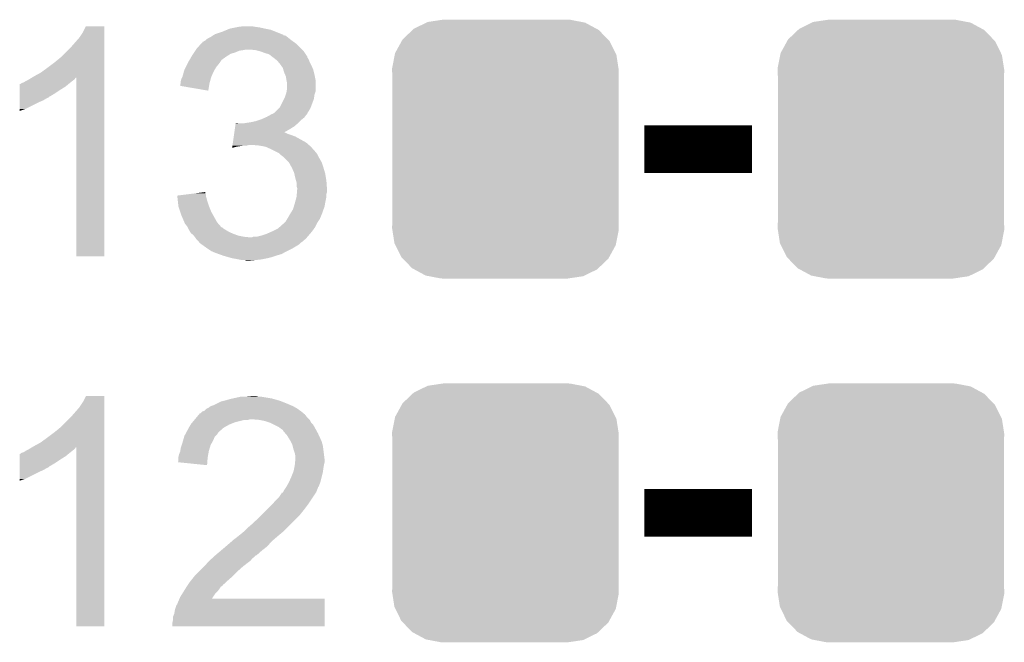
# Model space of a CAD drawing. Extents: x -1.3 to 24.2, y -3.9 to 53.4.
# Tile 32 of 44: x 11.3 to 15.5, y 19.6 to 22.3. Entities that reach past the tile are written whole.
import ezdxf

# ---------------------------------------------------------------- set-up
doc = ezdxf.new("R2010")
doc.units = 0
doc.layers.get('0').update_dxf_attribs({"linetype": 'CONTINUOUS'})
doc.layers.add('CURRENT_13_CLICK_V100_GTO', color=14, linetype='CONTINUOUS')
doc.layers.add('CURRENT_13_CLICK_V100_GTS', color=12, linetype='CONTINUOUS')

# ---------------------------------------------------------------- blocks, each defined once
blk = doc.blocks.new('CUSTOM_53')
for points in [[(-0.330752, 0.54146), (-0.266332, 0.551046), (0.324464, 0.54146), (0.274326, 0.551046)], [(-0.266332, 0.551046), (-0.26543, 0.55118), (0.274326, 0.551046), (0.26543, 0.55118)], [(-0.437866, 0.466866), (-0.39557, 0.507216), (0.436224, 0.466866), (0.397276, 0.507216)], [(-0.39557, 0.507216), (-0.39008, 0.512452), (0.397276, 0.507216), (0.3876, 0.512452)], [(-0.39008, 0.512452), (-0.336512, 0.538644), (0.3876, 0.512452), (0.339192, 0.538644)], [(-0.336512, 0.538644), (-0.330752, 0.54146), (0.339192, 0.538644), (0.324464, 0.54146)], [(-0.4418, 0.4597), (-0.437866, 0.466866), (0.44314, 0.4597), (0.436224, 0.466866)], [(-0.469636, 0.408968), (-0.4418, 0.4597), (0.468318, 0.408968), (0.44314, 0.4597)], [(-0.482418, 0.344176), (-0.4713, 0.400542), (0.481224, 0.344176), (0.472498, 0.400542)], [(-0.4713, 0.400542), (-0.469636, 0.408968), (0.472498, 0.400542), (0.468318, 0.408968)], [(-0.4826, 0.33528), (-0.482418, 0.344176), (0.4826, 0.33528), (0.481224, 0.344176)], [(-0.48133, 0.311898), (-0.4826, 0.33528), (0.48133, 0.311898), (0.4826, 0.33528)], [(-0.48133, 0.311896), (-0.48133, 0.311898), (0.48133, 0.311896), (0.48133, 0.311898)], [(-0.48133, -0.311896), (-0.48133, 0.311896), (0.48133, -0.311896), (0.48133, 0.311896)], [(-0.4826, -0.33528), (-0.481332, -0.311898), (0.4826, -0.33528), (0.48133, -0.311898)], [(-0.481332, -0.311898), (-0.48133, -0.311896), (0.48133, -0.311898), (0.48133, -0.311896)], [(-0.481222, -0.344176), (-0.4826, -0.33528), (0.482418, -0.344176), (0.4826, -0.33528)], [(-0.472498, -0.400542), (-0.481222, -0.344176), (0.471298, -0.400542), (0.482418, -0.344176)], [(-0.468316, -0.408968), (-0.472498, -0.400542), (0.469636, -0.408968), (0.471298, -0.400542)], [(-0.44314, -0.4597), (-0.468316, -0.408968), (0.441798, -0.4597), (0.469636, -0.408968)], [(-0.436222, -0.466866), (-0.44314, -0.4597), (0.437866, -0.466866), (0.441798, -0.4597)], [(-0.397276, -0.507216), (-0.436222, -0.466866), (0.395568, -0.507216), (0.437866, -0.466866)], [(-0.387598, -0.512452), (-0.397276, -0.507216), (0.39008, -0.512452), (0.395568, -0.507216)], [(-0.339192, -0.538644), (-0.387598, -0.512452), (0.33651, -0.538644), (0.39008, -0.512452)], [(-0.324462, -0.54146), (-0.339192, -0.538644), (0.330752, -0.54146), (0.33651, -0.538644)], [(-0.274326, -0.551046), (-0.324462, -0.54146), (0.26633, -0.551046), (0.330752, -0.54146)], [(-0.26543, -0.55118), (-0.274326, -0.551046), (0.26543, -0.55118), (0.26633, -0.551046)]]:
    blk.add_solid(points)

msp = doc.modelspace()

# ---------------------------------------------------------------- linework, layer by layer
at = {"layer": 'CURRENT_13_CLICK_V100_GTO', "const_width": 0.2032}
for points in [[(13.97, 21.717), (14.4272, 21.717)], [(13.97, 20.1676), (14.4272, 20.1676)]]:
    msp.add_lwpolyline(points, dxfattribs=at)
at = {"layer": 'CURRENT_13_CLICK_V100_GTO'}
for points in [[(11.56462, 22.19198), (11.57986, 22.214842), (11.671298, 22.19198), (11.671298, 22.214842)], [(11.57986, 22.214842), (11.592562, 22.240216), (11.671298, 22.214842), (11.6713, 22.240216)], [(11.592562, 22.240216), (11.592576, 22.24024), (11.6713, 22.240216), (11.592576, 22.24024)], [(12.143738, 22.20722), (12.174218, 22.21738), (12.424414, 22.20722), (12.39901, 22.21738)], [(12.174218, 22.21738), (12.192502, 22.224998), (12.39901, 22.21738), (12.379962, 22.224998)], [(12.192502, 22.224998), (12.204702, 22.23008), (12.379962, 22.224998), (12.35456, 22.23008)], [(12.204702, 22.23008), (12.2301, 22.23516), (12.35456, 22.23008), (12.331698, 22.23516)], [(12.2301, 22.23516), (12.2428, 22.2377), (12.331698, 22.23516), (12.31392, 22.2377)], [(12.2428, 22.2377), (12.263122, 22.24024), (12.31392, 22.2377), (12.298682, 22.24024)], [(11.52906, 22.15134), (11.56462, 22.19198), (11.671296, 22.15134), (11.671298, 22.19198)], [(12.083472, 22.166578), (12.090404, 22.1742), (12.486642, 22.166578), (12.475972, 22.1742)], [(12.090404, 22.1742), (12.092946, 22.174206), (12.475972, 22.1742), (12.475964, 22.174206)], [(12.092946, 22.174206), (12.095484, 22.176742), (12.475964, 22.174206), (12.472414, 22.176742)], [(12.095484, 22.176742), (12.100554, 22.17928), (12.472414, 22.176742), (12.46886, 22.17928)], [(12.100554, 22.17928), (12.100558, 22.179282), (12.46886, 22.17928), (12.468858, 22.179282)], [(12.100558, 22.179282), (12.10564, 22.18436), (12.468858, 22.179282), (12.46251, 22.18436)], [(12.10564, 22.18436), (12.113262, 22.18944), (12.46251, 22.18436), (12.45616, 22.18944)], [(12.113262, 22.18944), (12.123422, 22.194522), (12.45616, 22.18944), (12.449808, 22.194522)], [(12.123422, 22.194522), (12.131034, 22.199598), (12.449808, 22.194522), (12.443462, 22.199598)], [(12.131034, 22.199598), (12.131038, 22.1996), (12.443462, 22.199598), (12.443456, 22.1996)], [(12.131038, 22.1996), (12.135264, 22.202136), (12.443456, 22.1996), (12.43332, 22.202136)], [(12.135264, 22.202136), (12.139464, 22.204656), (12.43332, 22.202136), (12.4333, 22.204656)], [(12.139464, 22.204656), (12.139504, 22.20468), (12.4333, 22.204656), (12.430764, 22.20468)], [(12.139504, 22.20468), (12.143738, 22.20722), (12.430764, 22.20468), (12.424414, 22.20722)], [(11.485878, 22.108158), (11.52906, 22.15134), (11.671296, 22.108158), (11.671296, 22.15134)], [(12.053144, 22.128478), (12.058224, 22.136098), (12.22756, 22.128478), (12.245338, 22.136098)], [(12.058224, 22.136098), (12.059918, 22.13864), (12.245338, 22.136098), (12.26312, 22.13864)], [(12.059918, 22.13864), (12.061612, 22.14118), (12.26312, 22.13864), (12.275818, 22.14118)], [(12.061612, 22.14118), (12.065002, 22.146262), (12.51204, 22.14118), (12.506958, 22.146262)], [(12.065002, 22.146262), (12.083472, 22.166578), (12.506958, 22.146262), (12.486642, 22.166578)], [(12.313918, 22.13864), (12.288522, 22.14118), (12.51458, 22.13864), (12.51204, 22.14118)], [(12.334238, 22.13356), (12.313918, 22.13864), (12.51966, 22.13356), (12.51458, 22.13864)], [(12.35456, 22.12594), (12.334238, 22.13356), (12.52474, 22.12594), (12.51966, 22.13356)], [(11.45794, 22.0853), (11.485878, 22.108158), (11.671296, 22.0853), (11.671296, 22.108158)], [(12.0269, 22.085298), (12.028382, 22.08784), (12.162152, 22.085298), (12.16406, 22.08784)], [(12.028382, 22.08784), (12.032826, 22.09546), (12.16406, 22.08784), (12.16914, 22.09546)], [(12.032826, 22.09546), (12.034306, 22.097998), (12.16914, 22.09546), (12.171678, 22.097998)], [(12.034306, 22.097998), (12.041714, 22.1107), (12.171678, 22.097998), (12.189462, 22.1107)], [(12.041714, 22.1107), (12.044678, 22.11578), (12.189462, 22.1107), (12.197588, 22.11578)], [(12.044678, 22.11578), (12.049756, 22.123398), (12.197588, 22.11578), (12.209778, 22.123398)], [(12.049756, 22.123398), (12.053144, 22.128478), (12.209778, 22.123398), (12.22756, 22.128478)], [(12.37234, 22.120862), (12.35456, 22.12594), (12.528126, 22.120862), (12.52474, 22.12594)], [(12.38504, 22.1107), (12.37234, 22.120862), (12.5349, 22.1107), (12.528126, 22.120862)], [(12.385044, 22.110698), (12.38504, 22.1107), (12.5349, 22.110698), (12.5349, 22.1107)], [(12.388434, 22.108154), (12.385044, 22.110698), (12.534904, 22.108154), (12.5349, 22.110698)], [(12.395198, 22.10308), (12.388434, 22.108154), (12.538288, 22.10308), (12.534904, 22.108154)], [(12.397738, 22.100542), (12.395198, 22.10308), (12.53998, 22.100542), (12.538288, 22.10308)], [(12.400274, 22.098006), (12.397738, 22.100542), (12.540996, 22.098006), (12.53998, 22.100542)], [(12.402814, 22.098), (12.400274, 22.098006), (12.540998, 22.098), (12.540996, 22.098006)], [(12.411526, 22.08784), (12.402814, 22.098), (12.54506, 22.08784), (12.540998, 22.098)], [(12.41806, 22.08022), (12.411526, 22.08784), (12.54887, 22.08022), (12.54506, 22.08784)], [(11.399522, 22.04212), (11.42746, 22.06244), (11.671294, 22.04212), (11.671294, 22.06244)], [(11.42746, 22.06244), (11.45794, 22.0853), (11.671294, 22.06244), (11.671296, 22.0853)], [(12.004042, 22.026882), (12.00958, 22.047198), (12.127088, 22.026882), (12.13612, 22.047198)], [(12.00958, 22.047198), (12.01166, 22.05482), (12.13612, 22.047198), (12.140474, 22.05482)], [(12.01166, 22.05482), (12.016738, 22.064978), (12.140474, 22.05482), (12.146278, 22.064978)], [(12.016738, 22.064978), (12.02309, 22.07768), (12.146278, 22.064978), (12.15644, 22.07768)], [(12.02309, 22.07768), (12.0269, 22.085298), (12.15644, 22.07768), (12.162152, 22.085298)], [(12.423504, 22.0726), (12.41806, 22.08022), (12.55268, 22.0726), (12.54887, 22.08022)], [(12.430758, 22.062444), (12.423504, 22.0726), (12.557034, 22.062444), (12.55268, 22.0726)], [(12.432938, 22.054818), (12.430758, 22.062444), (12.5603, 22.054818), (12.557034, 22.062444)], [(12.435838, 22.04466), (12.432938, 22.054818), (12.56284, 22.04466), (12.5603, 22.054818)], [(12.440194, 22.0345), (12.435838, 22.04466), (12.56538, 22.0345), (12.56284, 22.04466)], [(11.328404, 22.001482), (11.336022, 22.00656), (11.527792, 22.001482), (11.53414, 22.00656)], [(11.336022, 22.00656), (11.346178, 22.01164), (11.53414, 22.00656), (11.540912, 22.01164)], [(11.346178, 22.01164), (11.350408, 22.014178), (11.540912, 22.01164), (11.544298, 22.014178)], [(11.350408, 22.014178), (11.363098, 22.021792), (11.544298, 22.014178), (11.549378, 22.021792)], [(11.363098, 22.021792), (11.363112, 22.0218), (11.549378, 22.021792), (11.551896, 22.0218)], [(11.363112, 22.0218), (11.37158, 22.02688), (11.671294, 22.0218), (11.671294, 22.02688)], [(11.37158, 22.02688), (11.399522, 22.04212), (11.671294, 22.02688), (11.671294, 22.04212)], [(11.55192, 21.259824), (11.551896, 22.0218), (11.671276, 21.259824), (11.671294, 22.0218)], [(11.99642, 22.006562), (11.99896, 22.016722), (12.12111, 22.006562), (12.12388, 22.016722)], [(11.99642, 21.998944), (11.99642, 22.006562), (12.119032, 21.998944), (12.12111, 22.006562)], [(11.99896, 22.016722), (12.00277, 22.02434), (12.12388, 22.016722), (12.125958, 22.02434)], [(12.00277, 22.02434), (12.004042, 22.026882), (12.125958, 22.02434), (12.127088, 22.026882)], [(12.443458, 22.026882), (12.440194, 22.0345), (12.566904, 22.026882), (12.56538, 22.0345)], [(12.446, 22.01164), (12.443458, 22.026882), (12.569952, 22.01164), (12.566904, 22.026882)], [(12.44651, 22.009098), (12.446, 22.01164), (12.57046, 22.009098), (12.569952, 22.01164)], [(12.44854, 21.998942), (12.44651, 22.009098), (12.570458, 21.998942), (12.57046, 22.009098)], [(11.310634, 21.95576), (11.310638, 21.971), (11.463022, 21.95576), (11.48588, 21.971)], [(11.310638, 21.971), (11.31064, 21.9837), (11.48588, 21.971), (11.506198, 21.9837)], [(11.31064, 21.9837), (11.310644, 21.99386), (11.506198, 21.9837), (11.51839, 21.99386)], [(11.310644, 21.99386), (11.313166, 21.993866), (11.51839, 21.99386), (11.518398, 21.993866)], [(11.313166, 21.993866), (11.3157, 21.9964), (11.518398, 21.993866), (11.52144, 21.9964)], [(11.3157, 21.9964), (11.315704, 21.996402), (11.52144, 21.9964), (11.521442, 21.996402)], [(11.315704, 21.996402), (11.320782, 21.99894), (11.521442, 21.996402), (11.524614, 21.99894)], [(11.320782, 21.99894), (11.328404, 22.001482), (11.524614, 21.99894), (11.527792, 22.001482)], [(11.99388, 21.98626), (11.993882, 21.993864), (12.11664, 21.98626), (12.117914, 21.993864)], [(12.113236, 21.965924), (11.99388, 21.98626), (12.113236, 21.965924), (12.11664, 21.98626)], [(11.993882, 21.993864), (11.995148, 21.9964), (12.117914, 21.993864), (12.11834, 21.9964)], [(11.995148, 21.9964), (11.99642, 21.998944), (12.11834, 21.9964), (12.119032, 21.998944)], [(12.446, 21.9583), (12.446846, 21.963378), (12.568764, 21.9583), (12.570458, 21.963378)], [(12.446846, 21.963378), (12.44854, 21.973542), (12.570458, 21.963378), (12.570458, 21.973542)], [(12.44854, 21.973542), (12.44854, 21.998942), (12.570458, 21.973542), (12.570458, 21.998942)], [(11.310626, 21.91766), (11.310628, 21.92528), (11.39444, 21.91766), (11.412218, 21.92528)], [(11.310628, 21.92528), (11.31063, 21.9329), (11.412218, 21.92528), (11.424922, 21.9329)], [(11.31063, 21.9329), (11.310632, 21.937974), (11.424922, 21.9329), (11.435064, 21.937974)], [(11.310632, 21.94052), (11.310634, 21.95576), (11.437618, 21.94052), (11.463022, 21.95576)], [(11.310632, 21.940496), (11.310632, 21.94052), (11.43508, 21.940496), (11.437618, 21.94052)], [(11.310632, 21.937974), (11.310632, 21.940496), (11.435064, 21.937974), (11.43508, 21.940496)], [(12.418062, 21.894804), (12.435836, 21.930356), (12.549504, 21.894804), (12.562838, 21.930356)], [(12.435836, 21.930356), (12.43838, 21.935442), (12.562838, 21.930356), (12.563564, 21.935442)], [(12.43838, 21.935442), (12.442612, 21.948138), (12.563564, 21.935442), (12.56538, 21.948138)], [(12.442612, 21.948138), (12.446, 21.9583), (12.56538, 21.948138), (12.568764, 21.9583)], [(11.31062, 21.88718), (11.310626, 21.91766), (11.333478, 21.88718), (11.39444, 21.91766)], [(11.31062, 21.879592), (11.31062, 21.88718), (11.31062, 21.879592), (11.333478, 21.88718)], [(12.395202, 21.871942), (12.412976, 21.889718), (12.536488, 21.871942), (12.547598, 21.889718)], [(12.412976, 21.889718), (12.418062, 21.894804), (12.547598, 21.889718), (12.549504, 21.894804)], [(12.293598, 21.8313), (12.31646, 21.836382), (12.49934, 21.8313), (12.504422, 21.836382)], [(12.31646, 21.836382), (12.331696, 21.84146), (12.504422, 21.836382), (12.5095, 21.84146)], [(12.331696, 21.84146), (12.339318, 21.844), (12.5095, 21.84146), (12.512674, 21.844)], [(12.339318, 21.844), (12.356458, 21.851618), (12.512674, 21.844), (12.522198, 21.851618)], [(12.356458, 21.851618), (12.36218, 21.85416), (12.522198, 21.851618), (12.524104, 21.85416)], [(12.36218, 21.85416), (12.375894, 21.861778), (12.524104, 21.85416), (12.52982, 21.861778)], [(12.375894, 21.861778), (12.385034, 21.866854), (12.52982, 21.861778), (12.534894, 21.866854)], [(12.385034, 21.866854), (12.385046, 21.86686), (12.534894, 21.866854), (12.534894, 21.86686)], [(12.385046, 21.86686), (12.387586, 21.866864), (12.534894, 21.86686), (12.534894, 21.866864)], [(12.387586, 21.866864), (12.391386, 21.869398), (12.534894, 21.866864), (12.5349, 21.869398)], [(12.391386, 21.869398), (12.395202, 21.871942), (12.5349, 21.869398), (12.536488, 21.871942)], [(12.224306, 21.78812), (12.226124, 21.800822), (12.435934, 21.78812), (12.4587, 21.800822)], [(12.226124, 21.800822), (12.22794, 21.81352), (12.4587, 21.800822), (12.479018, 21.81352)], [(12.22794, 21.81352), (12.229758, 21.82622), (12.479018, 21.81352), (12.493836, 21.82622)], [(12.229758, 21.82622), (12.23012, 21.828758), (12.242804, 21.82622), (12.237724, 21.828758)], [(12.23012, 21.828758), (12.230122, 21.82876), (12.237724, 21.828758), (12.230122, 21.82876)], [(12.260582, 21.82622), (12.27582, 21.82876), (12.493836, 21.82622), (12.4968, 21.82876)], [(12.27582, 21.82876), (12.293598, 21.8313), (12.4968, 21.82876), (12.49934, 21.8313)], [(12.218128, 21.74494), (12.221762, 21.77034), (12.529818, 21.74494), (12.484102, 21.77034)], [(12.221762, 21.77034), (12.222852, 21.77796), (12.484102, 21.77034), (12.46378, 21.77796)], [(12.222852, 21.77796), (12.22358, 21.78304), (12.46378, 21.77796), (12.448542, 21.78304)], [(12.22358, 21.78304), (12.224306, 21.788118), (12.448542, 21.78304), (12.438384, 21.788118)], [(12.224306, 21.788118), (12.224306, 21.78812), (12.438384, 21.788118), (12.435934, 21.78812)], [(12.214864, 21.722114), (12.215584, 21.72716), (12.214864, 21.722114), (12.232638, 21.72716)], [(12.215584, 21.72716), (12.215948, 21.7297), (12.232638, 21.72716), (12.25042, 21.7297)], [(12.215948, 21.7297), (12.216312, 21.73224), (12.25042, 21.7297), (12.265658, 21.73224)], [(12.216312, 21.73224), (12.216676, 21.73478), (12.278358, 21.73224), (12.288518, 21.73478)], [(12.216676, 21.73478), (12.218128, 21.74494), (12.541432, 21.73478), (12.529818, 21.74494)], [(12.329162, 21.73224), (12.301222, 21.73478), (12.544334, 21.73224), (12.541432, 21.73478)], [(12.357098, 21.72716), (12.329162, 21.73224), (12.55014, 21.72716), (12.544334, 21.73224)], [(12.37996, 21.717), (12.357098, 21.72716), (12.559172, 21.717), (12.55014, 21.72716)], [(12.40536, 21.7043), (12.37996, 21.717), (12.57046, 21.7043), (12.559172, 21.717)], [(12.41044, 21.70176), (12.40536, 21.7043), (12.573, 21.70176), (12.57046, 21.7043)], [(12.415516, 21.699222), (12.41044, 21.70176), (12.574692, 21.699222), (12.573, 21.70176)], [(12.420602, 21.694138), (12.415516, 21.699222), (12.57808, 21.694138), (12.574692, 21.699222)], [(12.425678, 21.689062), (12.420602, 21.694138), (12.58062, 21.689062), (12.57808, 21.694138)], [(12.4333, 21.68398), (12.425678, 21.689062), (12.583162, 21.68398), (12.58062, 21.689062)], [(12.438378, 21.678902), (12.4333, 21.68398), (12.5857, 21.678902), (12.583162, 21.68398)], [(12.456158, 21.661118), (12.438378, 21.678902), (12.59586, 21.661118), (12.5857, 21.678902)], [(12.46886, 21.63826), (12.456158, 21.661118), (12.60348, 21.63826), (12.59586, 21.661118)], [(12.479018, 21.615402), (12.46886, 21.63826), (12.610338, 21.615402), (12.60348, 21.63826)], [(12.479584, 21.61286), (12.479018, 21.615402), (12.6111, 21.61286), (12.610338, 21.615402)], [(12.4841, 21.592538), (12.479584, 21.61286), (12.614488, 21.592538), (12.6111, 21.61286)], [(12.487004, 21.582382), (12.4841, 21.592538), (12.61618, 21.582382), (12.614488, 21.592538)], [(12.48918, 21.574764), (12.487004, 21.582382), (12.616726, 21.574764), (12.61618, 21.582382)], [(12.48918, 21.559524), (12.48918, 21.574764), (12.617814, 21.559524), (12.616726, 21.574764)], [(12.491718, 21.551902), (12.48918, 21.559524), (12.618358, 21.551902), (12.617814, 21.559524)], [(12.490872, 21.534118), (12.49172, 21.544278), (12.618718, 21.534118), (12.618718, 21.544278)], [(12.49172, 21.546822), (12.491718, 21.551902), (12.61872, 21.546822), (12.618358, 21.551902)], [(12.49172, 21.544278), (12.49172, 21.546822), (12.618718, 21.544278), (12.61872, 21.546822)], [(11.9812, 21.518878), (12.021032, 21.523956), (12.103102, 21.518878), (12.1031, 21.523956)], [(11.981482, 21.516338), (11.9812, 21.518878), (12.103102, 21.516338), (12.103102, 21.518878)], [(11.982326, 21.50872), (11.981482, 21.516338), (12.105638, 21.50872), (12.103102, 21.516338)], [(11.98345, 21.498562), (11.982326, 21.50872), (12.10818, 21.498562), (12.105638, 21.50872)], [(12.021032, 21.523956), (12.060882, 21.529036), (12.1031, 21.523956), (12.100562, 21.529036)], [(12.060882, 21.529036), (12.10056, 21.534094), (12.100562, 21.529036), (12.10056, 21.534094)], [(12.482252, 21.4884), (12.489178, 21.513798), (12.6111, 21.4884), (12.61618, 21.513798)], [(12.489178, 21.513798), (12.48918, 21.513802), (12.61618, 21.513798), (12.61618, 21.513802)], [(12.48918, 21.513802), (12.490236, 21.526496), (12.61618, 21.513802), (12.61618, 21.526496)], [(12.490236, 21.526496), (12.490872, 21.534118), (12.61618, 21.526496), (12.618718, 21.534118)], [(11.98598, 21.4757), (11.98345, 21.498562), (12.1158, 21.4757), (12.10818, 21.498562)], [(11.98626, 21.473162), (11.98598, 21.4757), (12.116816, 21.473162), (12.1158, 21.4757)], [(11.993882, 21.450298), (11.98626, 21.473162), (12.12596, 21.450298), (12.116816, 21.473162)], [(12.46124, 21.44014), (12.473942, 21.460458), (12.596766, 21.44014), (12.604022, 21.460458)], [(12.473942, 21.460458), (12.47775, 21.47316), (12.604022, 21.460458), (12.608558, 21.47316)], [(12.47775, 21.47316), (12.48156, 21.48586), (12.608558, 21.47316), (12.610676, 21.48586)], [(12.48156, 21.48586), (12.482252, 21.4884), (12.610676, 21.48586), (12.6111, 21.4884)], [(11.99896, 21.43506), (11.993882, 21.450298), (12.134428, 21.43506), (12.12596, 21.450298)], [(12.012024, 21.404582), (11.99896, 21.43506), (12.15136, 21.404582), (12.134428, 21.43506)], [(12.443462, 21.409662), (12.449554, 21.419818), (12.581468, 21.409662), (12.588238, 21.419818)], [(12.449554, 21.419818), (12.45108, 21.42236), (12.588238, 21.419818), (12.589326, 21.42236)], [(12.45108, 21.42236), (12.459788, 21.437602), (12.589326, 21.42236), (12.59586, 21.437602)], [(12.459788, 21.437602), (12.46124, 21.44014), (12.59586, 21.437602), (12.596766, 21.44014)], [(12.0142, 21.399502), (12.012024, 21.404582), (12.155808, 21.399502), (12.15136, 21.404582)], [(12.02436, 21.386798), (12.0142, 21.399502), (12.166926, 21.386798), (12.155808, 21.399502)], [(12.02563, 21.38426), (12.02436, 21.386798), (12.169146, 21.38426), (12.166926, 21.386798)], [(12.025634, 21.384254), (12.02563, 21.38426), (12.171686, 21.384254), (12.169146, 21.38426)], [(12.028172, 21.379178), (12.025634, 21.384254), (12.176762, 21.379178), (12.171686, 21.384254)], [(12.03198, 21.37156), (12.028172, 21.379178), (12.189462, 21.37156), (12.176762, 21.379178)], [(12.38504, 21.36648), (12.410438, 21.379182), (12.55522, 21.36648), (12.56429, 21.379182)], [(12.410438, 21.379182), (12.416154, 21.384262), (12.56429, 21.379182), (12.567918, 21.384262)], [(12.416154, 21.384262), (12.4333, 21.3995), (12.567918, 21.384262), (12.57554, 21.3995)], [(12.4333, 21.3995), (12.438378, 21.404578), (12.57554, 21.3995), (12.57808, 21.404578)], [(12.438378, 21.404578), (12.443462, 21.409662), (12.57808, 21.404578), (12.581468, 21.409662)], [(12.036554, 21.36394), (12.03198, 21.37156), (12.202162, 21.36394), (12.189462, 21.37156)], [(12.039598, 21.358864), (12.036554, 21.36394), (12.214006, 21.358864), (12.202162, 21.36394)], [(12.04299, 21.35632), (12.039598, 21.358864), (12.21994, 21.35632), (12.214006, 21.358864)], [(12.049758, 21.351242), (12.04299, 21.35632), (12.233484, 21.351242), (12.21994, 21.35632)], [(12.051666, 21.3487), (12.049758, 21.351242), (12.240262, 21.3487), (12.233484, 21.351242)], [(12.055476, 21.34362), (12.051666, 21.3487), (12.265658, 21.34362), (12.240262, 21.3487)], [(12.05738, 21.34108), (12.055476, 21.34362), (12.291058, 21.34108), (12.265658, 21.34362)], [(12.06246, 21.33346), (12.05738, 21.34108), (12.52691, 21.33346), (12.533444, 21.34108)], [(12.065, 21.33092), (12.06246, 21.33346), (12.524734, 21.33092), (12.52691, 21.33346)], [(12.291058, 21.34108), (12.298684, 21.341082), (12.533444, 21.34108), (12.533446, 21.341082)], [(12.298684, 21.341082), (12.303764, 21.34362), (12.533446, 21.341082), (12.53562, 21.34362)], [(12.319002, 21.34362), (12.339318, 21.3487), (12.53562, 21.34362), (12.539976, 21.3487)], [(12.339318, 21.3487), (12.362178, 21.35632), (12.539976, 21.3487), (12.546508, 21.35632)], [(12.362178, 21.35632), (12.38504, 21.36648), (12.546508, 21.35632), (12.55522, 21.36648)], [(12.065006, 21.330914), (12.065, 21.33092), (12.522194, 21.330914), (12.524734, 21.33092)], [(12.07262, 21.3233), (12.065006, 21.330914), (12.51458, 21.3233), (12.522194, 21.330914)], [(12.075154, 21.320766), (12.07262, 21.3233), (12.510778, 21.320766), (12.51458, 21.3233)], [(12.07516, 21.31823), (12.075154, 21.320766), (12.506974, 21.31823), (12.510778, 21.320766)], [(12.075178, 21.318218), (12.07516, 21.31823), (12.506958, 21.318218), (12.506974, 21.31823)], [(12.085842, 21.310598), (12.075178, 21.318218), (12.499338, 21.310598), (12.506958, 21.318218)], [(12.107166, 21.29536), (12.085842, 21.310598), (12.47394, 21.29536), (12.499338, 21.310598)], [(12.11072, 21.29282), (12.107166, 21.29536), (12.46886, 21.29282), (12.47394, 21.29536)], [(12.125958, 21.282662), (12.11072, 21.29282), (12.448544, 21.282662), (12.46886, 21.29282)], [(11.671276, 21.2598), (11.55192, 21.259824), (11.671276, 21.2598), (11.671276, 21.259824)], [(12.13189, 21.28012), (12.125958, 21.282662), (12.443462, 21.28012), (12.448544, 21.282662)], [(12.143742, 21.27504), (12.13189, 21.28012), (12.43457, 21.27504), (12.443462, 21.28012)], [(12.157972, 21.269958), (12.143742, 21.27504), (12.425678, 21.269958), (12.43457, 21.27504)], [(12.17219, 21.26488), (12.157972, 21.269958), (12.4079, 21.26488), (12.425678, 21.269958)], [(12.1793, 21.26234), (12.17219, 21.26488), (12.400276, 21.26234), (12.4079, 21.26488)], [(12.197074, 21.257262), (12.1793, 21.26234), (12.38504, 21.257262), (12.400276, 21.26234)], [(12.214858, 21.25218), (12.197074, 21.257262), (12.36472, 21.25218), (12.38504, 21.257262)], [(12.2301, 21.24964), (12.214858, 21.25218), (12.35202, 21.24964), (12.36472, 21.25218)], [(12.2428, 21.2471), (12.2301, 21.24964), (12.33932, 21.2471), (12.35202, 21.24964)], [(12.255498, 21.24456), (12.2428, 21.2471), (12.31646, 21.24456), (12.33932, 21.2471)], [(12.275818, 21.242022), (12.268196, 21.24456), (12.288542, 21.242022), (12.31646, 21.24456)], [(12.288522, 21.24202), (12.275818, 21.242022), (12.288522, 21.24202), (12.288542, 21.242022)], [(11.57986, 20.640042), (11.592562, 20.665416), (11.671298, 20.640042), (11.6713, 20.665416)], [(11.592562, 20.665416), (11.592576, 20.66544), (11.6713, 20.665416), (11.592576, 20.66544)], [(12.218668, 20.65528), (12.252962, 20.6629), (12.382502, 20.65528), (12.336782, 20.6629)], [(12.27582, 20.6629), (12.301218, 20.66544), (12.326622, 20.6629), (12.316462, 20.66544)], [(11.56462, 20.61718), (11.57986, 20.640042), (11.671298, 20.61718), (11.671298, 20.640042)], [(12.113258, 20.614642), (12.12342, 20.62226), (12.487274, 20.614642), (12.473942, 20.62226)], [(12.12342, 20.62226), (12.13866, 20.62734), (12.473942, 20.62226), (12.462088, 20.62734)], [(12.13866, 20.62734), (12.143738, 20.62988), (12.462088, 20.62734), (12.45616, 20.62988)], [(12.143738, 20.62988), (12.169142, 20.642582), (12.45616, 20.62988), (12.424408, 20.642582)], [(12.169142, 20.642582), (12.179296, 20.64512), (12.424408, 20.642582), (12.418062, 20.64512)], [(12.179296, 20.64512), (12.18946, 20.64766), (12.418062, 20.64512), (12.409172, 20.64766)], [(12.18946, 20.64766), (12.207238, 20.65274), (12.409172, 20.64766), (12.391392, 20.65274)], [(12.207238, 20.65274), (12.218668, 20.65528), (12.391392, 20.65274), (12.382502, 20.65528)], [(11.52906, 20.57654), (11.56462, 20.61718), (11.671296, 20.57654), (11.671298, 20.61718)], [(12.065002, 20.576538), (12.071348, 20.584152), (12.532362, 20.576538), (12.527282, 20.584152)], [(12.071348, 20.584152), (12.071354, 20.58416), (12.527282, 20.584152), (12.524764, 20.58416)], [(12.071354, 20.58416), (12.073466, 20.586694), (12.524764, 20.58416), (12.52474, 20.586694)], [(12.073466, 20.586694), (12.077706, 20.59178), (12.52474, 20.586694), (12.51864, 20.59178)], [(12.077706, 20.59178), (12.080246, 20.591786), (12.51864, 20.59178), (12.518634, 20.591786)], [(12.080246, 20.591786), (12.087864, 20.5994), (12.518634, 20.591786), (12.5095, 20.5994)], [(12.087864, 20.5994), (12.09548, 20.601944), (12.5095, 20.5994), (12.50594, 20.601944)], [(12.09548, 20.601944), (12.103104, 20.609562), (12.50594, 20.601944), (12.495276, 20.609562)], [(12.103104, 20.609562), (12.108176, 20.6121), (12.495276, 20.609562), (12.491722, 20.6121)], [(12.108176, 20.6121), (12.113258, 20.614642), (12.491722, 20.6121), (12.487274, 20.614642)], [(11.485878, 20.533358), (11.52906, 20.57654), (11.671296, 20.533358), (11.671296, 20.57654)], [(12.03089, 20.53082), (12.03815, 20.54352), (12.179302, 20.53082), (12.202158, 20.54352)], [(12.03815, 20.54352), (12.0396, 20.546056), (12.202158, 20.54352), (12.208498, 20.546056)], [(12.0396, 20.546056), (12.045952, 20.553678), (12.208498, 20.546056), (12.227558, 20.553678)], [(12.045952, 20.553678), (12.05442, 20.56384), (12.227558, 20.553678), (12.268198, 20.56384)], [(12.05442, 20.56384), (12.056536, 20.566378), (12.283436, 20.56384), (12.291058, 20.566378)], [(12.056536, 20.56638), (12.065002, 20.576538), (12.54252, 20.56638), (12.532362, 20.576538)], [(12.056536, 20.566378), (12.056536, 20.56638), (12.291058, 20.566378), (12.298682, 20.56638)], [(12.32916, 20.56384), (12.298682, 20.56638), (12.54506, 20.56384), (12.54252, 20.56638)], [(12.32918, 20.563836), (12.32916, 20.56384), (12.545062, 20.563836), (12.54506, 20.56384)], [(12.354558, 20.55876), (12.32918, 20.563836), (12.547602, 20.55876), (12.545062, 20.563836)], [(12.369792, 20.553682), (12.354558, 20.55876), (12.550142, 20.553682), (12.547602, 20.55876)], [(12.377418, 20.55114), (12.369792, 20.553682), (12.552684, 20.55114), (12.550142, 20.553682)], [(12.387582, 20.546058), (12.377418, 20.55114), (12.557762, 20.546058), (12.552684, 20.55114)], [(12.412978, 20.53336), (12.387582, 20.546058), (12.56538, 20.53336), (12.557762, 20.546058)], [(11.42746, 20.48764), (11.45794, 20.5105), (11.671294, 20.48764), (11.671296, 20.5105)], [(11.45794, 20.5105), (11.485878, 20.533358), (11.671296, 20.5105), (11.671296, 20.533358)], [(12.010932, 20.492716), (12.01166, 20.495262), (12.141198, 20.492716), (12.143742, 20.495262)], [(12.01166, 20.495262), (12.01576, 20.502878), (12.143742, 20.495262), (12.151358, 20.502878)], [(12.01576, 20.502878), (12.019864, 20.5105), (12.151358, 20.502878), (12.15644, 20.5105)], [(12.019864, 20.5105), (12.021234, 20.513042), (12.15644, 20.5105), (12.15898, 20.513042)], [(12.021234, 20.513042), (12.02944, 20.52828), (12.15898, 20.513042), (12.176398, 20.52828)], [(12.02944, 20.52828), (12.03089, 20.53082), (12.176398, 20.52828), (12.179302, 20.53082)], [(12.42314, 20.52574), (12.412978, 20.53336), (12.569538, 20.52574), (12.56538, 20.53336)], [(12.430756, 20.520658), (12.42314, 20.52574), (12.57231, 20.520658), (12.569538, 20.52574)], [(12.433298, 20.515584), (12.430756, 20.520658), (12.575078, 20.515584), (12.57231, 20.520658)], [(12.44201, 20.505422), (12.433298, 20.515584), (12.58062, 20.505422), (12.575078, 20.515584)], [(12.44854, 20.497802), (12.44201, 20.505422), (12.584138, 20.497802), (12.58062, 20.505422)], [(12.46124, 20.477478), (12.44854, 20.497802), (12.59352, 20.477478), (12.584138, 20.497802)], [(11.363112, 20.447), (11.37158, 20.45208), (11.671294, 20.447), (11.671294, 20.45208)], [(11.37158, 20.45208), (11.399522, 20.46732), (11.671294, 20.45208), (11.671294, 20.46732)], [(11.399522, 20.46732), (11.42746, 20.48764), (11.671294, 20.46732), (11.671294, 20.48764)], [(11.996422, 20.444462), (12.000652, 20.457158), (12.119608, 20.444462), (12.123418, 20.457158)], [(12.000652, 20.457158), (12.0015, 20.4597), (12.123418, 20.457158), (12.12487, 20.4597)], [(12.0015, 20.4597), (12.005852, 20.474938), (12.12487, 20.4597), (12.13358, 20.474938)], [(12.005852, 20.474938), (12.010932, 20.492716), (12.13358, 20.474938), (12.141198, 20.492716)], [(12.46378, 20.4724), (12.46124, 20.477478), (12.595862, 20.4724), (12.59352, 20.477478)], [(12.4714, 20.457162), (12.46378, 20.4724), (12.600214, 20.457162), (12.595862, 20.4724)], [(12.472038, 20.454618), (12.4714, 20.457162), (12.60094, 20.454618), (12.600214, 20.457162)], [(12.476482, 20.43684), (12.472038, 20.454618), (12.603164, 20.43684), (12.60094, 20.454618)], [(11.31064, 20.4089), (11.310644, 20.41906), (11.506198, 20.4089), (11.51839, 20.41906)], [(11.310644, 20.41906), (11.313166, 20.419066), (11.51839, 20.41906), (11.518398, 20.419066)], [(11.313166, 20.419066), (11.3157, 20.4216), (11.518398, 20.419066), (11.52144, 20.4216)], [(11.3157, 20.4216), (11.315704, 20.421602), (11.52144, 20.4216), (11.521442, 20.421602)], [(11.315704, 20.421602), (11.320782, 20.42414), (11.521442, 20.421602), (11.524614, 20.42414)], [(11.320782, 20.42414), (11.328404, 20.426682), (11.524614, 20.42414), (11.527792, 20.426682)], [(11.328404, 20.426682), (11.336022, 20.43176), (11.527792, 20.426682), (11.53414, 20.43176)], [(11.336022, 20.43176), (11.346178, 20.43684), (11.53414, 20.43176), (11.540912, 20.43684)], [(11.346178, 20.43684), (11.350408, 20.439378), (11.540912, 20.43684), (11.544298, 20.439378)], [(11.350408, 20.439378), (11.363098, 20.446992), (11.544298, 20.439378), (11.549378, 20.446992)], [(11.363098, 20.446992), (11.363112, 20.447), (11.549378, 20.446992), (11.551896, 20.447)], [(11.55192, 19.685024), (11.551896, 20.447), (11.671276, 19.685024), (11.671294, 20.447)], [(11.98626, 20.406362), (11.988802, 20.416522), (12.111182, 20.406362), (12.113028, 20.416522)], [(11.988802, 20.416522), (11.99388, 20.429222), (12.113028, 20.416522), (12.115338, 20.429222)], [(11.99388, 20.429222), (11.994302, 20.43176), (12.115338, 20.429222), (12.1158, 20.43176)], [(11.994302, 20.43176), (11.996422, 20.444462), (12.1158, 20.43176), (12.119608, 20.444462)], [(12.481558, 20.4216), (12.476482, 20.43684), (12.605068, 20.4216), (12.603164, 20.43684)], [(12.4841, 20.408902), (12.481558, 20.4216), (12.606656, 20.408902), (12.605068, 20.4216)], [(11.310632, 20.36572), (11.310634, 20.38096), (11.437618, 20.36572), (11.463022, 20.38096)], [(11.310634, 20.38096), (11.310638, 20.3962), (11.463022, 20.38096), (11.48588, 20.3962)], [(11.310638, 20.3962), (11.31064, 20.4089), (11.48588, 20.3962), (11.506198, 20.4089)], [(11.983736, 20.383528), (11.98626, 20.388584), (12.109144, 20.383528), (12.109536, 20.388584)], [(12.108156, 20.370802), (11.983736, 20.383528), (12.108156, 20.370802), (12.109144, 20.383528)], [(11.98626, 20.40382), (11.98626, 20.406362), (12.11072, 20.40382), (12.111182, 20.406362)], [(11.98626, 20.388584), (11.98626, 20.40382), (12.109536, 20.388584), (12.11072, 20.40382)], [(12.47902, 20.3581), (12.48156, 20.370798), (12.60348, 20.3581), (12.605596, 20.370798)], [(12.48156, 20.370798), (12.481814, 20.37334), (12.605596, 20.370798), (12.60602, 20.37334)], [(12.481814, 20.37334), (12.48283, 20.383498), (12.60602, 20.37334), (12.60856, 20.383498)], [(12.48283, 20.383498), (12.483846, 20.393658), (12.60856, 20.383498), (12.60856, 20.393658)], [(12.483846, 20.393658), (12.4841, 20.396198), (12.60856, 20.393658), (12.608244, 20.396198)], [(12.4841, 20.396198), (12.4841, 20.408902), (12.608244, 20.396198), (12.606656, 20.408902)], [(11.31062, 20.31238), (11.310626, 20.34286), (11.333478, 20.31238), (11.39444, 20.34286)], [(11.310626, 20.34286), (11.310628, 20.35048), (11.39444, 20.34286), (11.412218, 20.35048)], [(11.310628, 20.35048), (11.31063, 20.3581), (11.412218, 20.35048), (11.424922, 20.3581)], [(11.31063, 20.3581), (11.310632, 20.363174), (11.424922, 20.3581), (11.435064, 20.363174)], [(11.310632, 20.365696), (11.310632, 20.36572), (11.43508, 20.365696), (11.437618, 20.36572)], [(11.310632, 20.363174), (11.310632, 20.365696), (11.435064, 20.363174), (11.43508, 20.365696)], [(12.46632, 20.32), (12.474446, 20.34032), (12.595858, 20.32), (12.60094, 20.34032)], [(12.474446, 20.34032), (12.47648, 20.345402), (12.60094, 20.34032), (12.601666, 20.345402)], [(12.47648, 20.345402), (12.47902, 20.3581), (12.601666, 20.345402), (12.60348, 20.3581)], [(11.31062, 20.304792), (11.31062, 20.31238), (11.31062, 20.304792), (11.333478, 20.31238)], [(12.446, 20.279362), (12.45616, 20.297142), (12.583156, 20.279362), (12.589826, 20.297142)], [(12.45616, 20.297142), (12.457286, 20.299678), (12.589826, 20.297142), (12.590778, 20.299678)], [(12.457286, 20.299678), (12.46632, 20.32), (12.590778, 20.299678), (12.595858, 20.32)], [(12.41552, 20.23618), (12.42568, 20.251422), (12.559452, 20.23618), (12.569614, 20.251422)], [(12.42568, 20.251422), (12.425704, 20.25396), (12.569614, 20.251422), (12.571306, 20.25396)], [(12.425704, 20.25396), (12.430766, 20.253976), (12.571306, 20.25396), (12.571316, 20.253976)], [(12.430766, 20.253976), (12.432026, 20.256498), (12.571316, 20.253976), (12.572998, 20.256498)], [(12.432026, 20.256498), (12.435842, 20.264122), (12.572998, 20.256498), (12.576048, 20.264122)], [(12.435842, 20.264122), (12.439226, 20.2692), (12.576048, 20.264122), (12.57808, 20.2692)], [(12.439226, 20.2692), (12.444302, 20.276816), (12.57808, 20.2692), (12.58062, 20.276816)], [(12.444302, 20.276816), (12.445998, 20.279358), (12.58062, 20.276816), (12.583152, 20.279358)], [(12.445998, 20.279358), (12.446, 20.279362), (12.583152, 20.279358), (12.583156, 20.279362)], [(12.36472, 20.18284), (12.38504, 20.20316), (12.5222, 20.18284), (12.53744, 20.20316)], [(12.38504, 20.20316), (12.400278, 20.22094), (12.53744, 20.20316), (12.549292, 20.22094)], [(12.400278, 20.22094), (12.41552, 20.23618), (12.549292, 20.22094), (12.559452, 20.23618)], [(12.33932, 20.15744), (12.36472, 20.18284), (12.50188, 20.15744), (12.5222, 20.18284)], [(12.2809, 20.1041), (12.29868, 20.11934), (12.44854, 20.1041), (12.46378, 20.11934)], [(12.29868, 20.11934), (12.33424, 20.15236), (12.46378, 20.11934), (12.4968, 20.15236)], [(12.33424, 20.15236), (12.33932, 20.15744), (12.4968, 20.15236), (12.50188, 20.15744)], [(12.23772, 20.066), (12.25042, 20.07616), (12.406206, 20.066), (12.41806, 20.07616)], [(12.25042, 20.07616), (12.265658, 20.088858), (12.41806, 20.07616), (12.433296, 20.088858)], [(12.265658, 20.088858), (12.26566, 20.08886), (12.433296, 20.088858), (12.4333, 20.08886)], [(12.26566, 20.08886), (12.2809, 20.1041), (12.4333, 20.08886), (12.44854, 20.1041)], [(12.18861, 20.025358), (12.21232, 20.045678), (12.364718, 20.025358), (12.382496, 20.045678)], [(12.21232, 20.045678), (12.212322, 20.04568), (12.382496, 20.045678), (12.382498, 20.04568)], [(12.212322, 20.04568), (12.217402, 20.05076), (12.382498, 20.04568), (12.388424, 20.05076)], [(12.217402, 20.05076), (12.23772, 20.066), (12.388424, 20.05076), (12.406206, 20.066)], [(12.14374, 19.98726), (12.167754, 20.00758), (12.318996, 19.98726), (12.34186, 20.00758)], [(12.167754, 20.00758), (12.17676, 20.0152), (12.34186, 20.00758), (12.351656, 20.0152)], [(12.17676, 20.0152), (12.18861, 20.025358), (12.351656, 20.0152), (12.364718, 20.025358)], [(12.09548, 19.939), (12.111284, 19.95678), (12.26058, 19.939), (12.28344, 19.95678)], [(12.111284, 19.95678), (12.1158, 19.96186), (12.28344, 19.95678), (12.290212, 19.96186)], [(12.1158, 19.96186), (12.11859, 19.964398), (12.290212, 19.96186), (12.293598, 19.964398)], [(12.11859, 19.964398), (12.129766, 19.974558), (12.293598, 19.964398), (12.301218, 19.974558)], [(12.129766, 19.974558), (12.135358, 19.97964), (12.301218, 19.974558), (12.30884, 19.97964)], [(12.135358, 19.97964), (12.143732, 19.987254), (12.30884, 19.97964), (12.316454, 19.987254)], [(12.143732, 19.987254), (12.14374, 19.98726), (12.316454, 19.987254), (12.318996, 19.98726)], [(12.05484, 19.89836), (12.07516, 19.91868), (12.2174, 19.89836), (12.23772, 19.91868)], [(12.07516, 19.91868), (12.09548, 19.939), (12.23772, 19.91868), (12.26058, 19.939)], [(12.027746, 19.8628), (12.03452, 19.87296), (12.179296, 19.8628), (12.189456, 19.87296)], [(12.03452, 19.87296), (12.038584, 19.878042), (12.189456, 19.87296), (12.19454, 19.878042)], [(12.038584, 19.878042), (12.052808, 19.89582), (12.19454, 19.878042), (12.21486, 19.89582)], [(12.052808, 19.89582), (12.05484, 19.89836), (12.21486, 19.89582), (12.2174, 19.89836)], [(11.993882, 19.80946), (12.003406, 19.8247), (12.13361, 19.80946), (12.14374, 19.8247)], [(12.003406, 19.8247), (12.009754, 19.83486), (12.14374, 19.8247), (12.153898, 19.83486)], [(12.009754, 19.83486), (12.016104, 19.84502), (12.153898, 19.83486), (12.16152, 19.84502)], [(12.016104, 19.84502), (12.01928, 19.8501), (12.16152, 19.84502), (12.164906, 19.8501)], [(12.01928, 19.8501), (12.020972, 19.852638), (12.164906, 19.8501), (12.166598, 19.852638)], [(12.020972, 19.852638), (12.02436, 19.857722), (12.166598, 19.852638), (12.174216, 19.857722)], [(12.02436, 19.857722), (12.027736, 19.862784), (12.174216, 19.857722), (12.176754, 19.862784)], [(12.027736, 19.862784), (12.027746, 19.8628), (12.176754, 19.862784), (12.179296, 19.8628)], [(11.98118, 19.778978), (11.98626, 19.79168), (12.608554, 19.778978), (12.608556, 19.79168)], [(11.98626, 19.79168), (11.990604, 19.801816), (12.608556, 19.79168), (12.60856, 19.801816)], [(11.990604, 19.801816), (11.990614, 19.80184), (12.60856, 19.801816), (12.128546, 19.80184)], [(11.990614, 19.80184), (11.993882, 19.80946), (12.128546, 19.80184), (12.13361, 19.80946)], [(11.96848, 19.738342), (11.971022, 19.753582), (12.608546, 19.738342), (12.60855, 19.753582)], [(11.971022, 19.753582), (11.9761, 19.768824), (12.60855, 19.753582), (12.608552, 19.768824)], [(11.9761, 19.768824), (11.976104, 19.771366), (12.608552, 19.768824), (12.608552, 19.771366)], [(11.976104, 19.771366), (11.98118, 19.778978), (12.608552, 19.771366), (12.608554, 19.778978)], [(11.96086, 19.700242), (11.9634, 19.712942), (12.608538, 19.700242), (12.60854, 19.712942)], [(11.96086, 19.685024), (11.96086, 19.700242), (12.608536, 19.685024), (12.608538, 19.700242)], [(11.9634, 19.712942), (11.963402, 19.725644), (12.60854, 19.712942), (12.608544, 19.725644)], [(11.963402, 19.725644), (11.96848, 19.738342), (12.608544, 19.725644), (12.608546, 19.738342)], [(11.671276, 19.685), (11.55192, 19.685024), (11.671276, 19.685), (11.671276, 19.685024)], [(12.608536, 19.685), (11.96086, 19.685024), (12.608536, 19.685), (12.608536, 19.685024)]]:
    msp.add_solid(points, dxfattribs=at)

# ---------------------------------------------------------------- block references
at = {"layer": 'CURRENT_13_CLICK_V100_GTS'}
for p in [(13.37818, 21.717), (15.01902, 21.717), (13.37818, 20.1676), (15.01902, 20.1676)]:
    msp.add_blockref('CUSTOM_53', p, dxfattribs=at)

doc.saveas('drawing.dxf')
